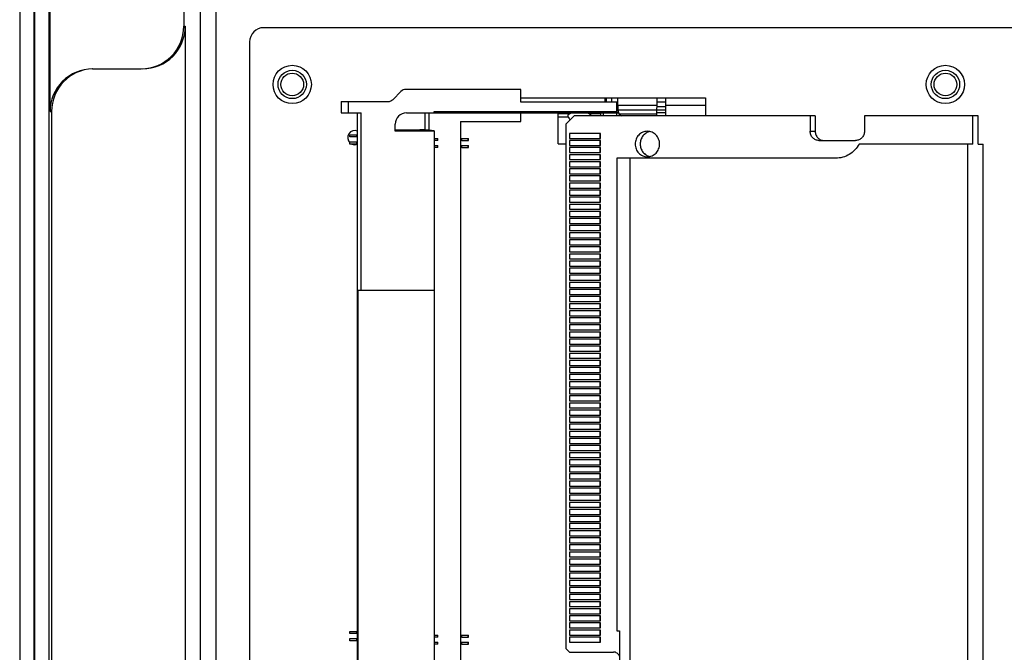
# Model space of a CAD drawing. Header units: millimetres. Extents: x 0 to 3905, y -1166 to 1110.
# Tile 38 of 155: x 1625 to 1694, y -572 to -527. Entities that reach past the tile are written whole.
import ezdxf

# ---------------------------------------------------------------- set-up
doc = ezdxf.new("R2010")
doc.units = ezdxf.units.MM
doc.header["$LTSCALE"] = 65.395
for name, color, linetype in [('101305185_DXF_CONTINUOUS_LINE', 7, 'CONTINUOUS'), ('102600861_DXF_CONTINUOUS_LINE', 7, 'CONTINUOUS'), ('DE-13-001392DXF_CONTINUOUS_LINE', 7, 'CONTINUOUS'), ('PCB-MV-20449DXF_CONTINUOUS_LINE', 7, 'CONTINUOUS'), ('PCB-MV-23383DXF_CONTINUOUS_LINE', 7, 'CONTINUOUS'), ('ST-D4X5D2X1_DXF_CONTINUOUS_LINE', 7, 'CONTINUOUS')]:
    doc.layers.add(name, color=color, linetype=linetype)

msp = doc.modelspace()

# ---------------------------------------------------------------- linework, layer by layer
at = {"layer": '101305185_DXF_CONTINUOUS_LINE'}
for p, q in [((1651.926, -532.417), (1651.369, -532.974)), ((1660.373, -532.271), (1652.28, -532.271)), ((1660.373, -533.171), (1660.373, -532.271)), ((1647.723, -533.121), (1647.723, -533.921)), ((1647.723, -533.121), (1651.015, -533.121)), ((1648.223, -533.921), (1648.223, -533.121)), ((1660.373, -532.871), (1669.971, -532.871)), ((1667.199, -533.171), (1660.373, -533.171)), ((1666.28, -532.871), (1666.28, -533.171)), ((1666.408, -533.171), (1666.408, -532.871)), ((1666.756, -532.871), (1666.756, -533.171)), ((1667.123, -533.821), (1667.123, -533.171)), ((1667.199, -533.13), (1667.199, -532.871)), ((1667.199, -533.171), (1667.199, -533.13)), ((1667.199, -533.333), (1667.199, -533.171)), ((1669.964, -533.334), (1669.965, -533.17)), ((1669.965, -533.17), (1669.966, -533.13)), ((1669.972, -532.871), (1673.372, -532.871)), ((1670.572, -533.171), (1669.972, -533.171)), ((1670.573, -533.004), (1670.572, -532.871)), ((1670.573, -533.13), (1670.573, -533.004)), ((1670.573, -533.171), (1670.573, -533.13)), ((1670.573, -533.388), (1670.573, -533.171)), ((1673.372, -532.871), (1673.373, -533.179)), ((1673.373, -533.179), (1673.373, -533.229)), ((1654.273, -533.921), (1654.273, -533.821)), ((1654.273, -533.821), (1667.123, -533.821)), ((1667.123, -533.471), (1667.199, -533.471)), ((1667.199, -533.721), (1667.123, -533.721)), ((1667.123, -533.821), (1667.123, -533.921)), ((1667.199, -533.388), (1667.199, -533.333)), ((1667.199, -533.388), (1667.199, -533.721)), ((1667.199, -533.388), (1669.963, -533.388)), ((1669.952, -533.721), (1667.199, -533.721)), ((1667.199, -533.721), (1667.207, -533.754)), ((1669.95, -533.997), (1669.952, -533.721)), ((1669.952, -533.721), (1669.963, -533.388)), ((1670.573, -533.721), (1669.952, -533.721)), ((1669.961, -533.471), (1670.573, -533.471)), ((1669.963, -533.388), (1669.964, -533.369)), ((1669.964, -533.369), (1669.964, -533.334)), ((1669.964, -533.369), (1669.964, -533.334)), ((1670.573, -534.121), (1670.573, -533.388)), ((1670.573, -533.388), (1673.373, -533.388)), ((1673.373, -533.229), (1673.373, -533.333)), ((1673.373, -533.333), (1673.373, -533.388)), ((1673.373, -533.388), (1673.373, -534.121)), ((1647.723, -533.921), (1649.123, -533.921)), ((1648.873, -603.921), (1648.873, -533.921)), ((1649.123, -546.421), (1649.123, -533.921)), ((1652.323, -533.921), (1667.223, -533.921)), ((1653.607, -533.921), (1653.607, -535.121)), ((1653.892, -533.921), (1653.892, -535.147)), ((1656.122, -534.521), (1656.122, -603.321)), ((1656.122, -534.521), (1660.372, -534.521)), ((1660.372, -534.521), (1660.372, -533.921)), ((1662.997, -536.094), (1662.997, -533.921)), ((1663.793, -533.989), (1662.997, -533.989)), ((1662.997, -534.194), (1663.71, -534.194)), ((1665.997, -533.989), (1665.201, -533.989)), ((1665.997, -534.121), (1665.997, -533.921)), ((1666.197, -534.121), (1666.197, -533.921)), ((1667.097, -533.921), (1667.097, -534.121)), ((1667.123, -533.9), (1667.247, -533.9)), ((1667.223, -533.921), (1667.265, -533.963)), ((1667.276, -533.997), (1667.468, -534.121)), ((1667.276, -533.997), (1669.95, -533.997)), ((1667.341, -534.039), (1667.422, -534.121)), ((1669.944, -534.121), (1669.95, -533.997)), ((1669.946, -533.9), (1670.573, -533.9)), ((1651.522, -535.121), (1653.607, -535.121)), ((1651.523, -535.221), (1651.523, -534.721)), ((1654.273, -535.221), (1651.523, -535.221)), ((1654.273, -535.188), (1653.912, -535.147)), ((1654.273, -535.188), (1654.273, -602.653)), ((1648.332, -535.621), (1648.332, -535.471)), ((1648.332, -535.471), (1648.873, -535.471)), ((1648.873, -535.621), (1648.332, -535.621)), ((1648.332, -536.121), (1648.332, -535.971)), ((1648.332, -535.971), (1648.873, -535.971)), ((1648.827, -535.621), (1648.827, -535.471)), ((1648.827, -536.121), (1648.827, -535.971)), ((1654.273, -535.721), (1654.532, -535.721)), ((1654.532, -535.871), (1654.273, -535.871)), ((1654.532, -535.871), (1654.532, -535.721)), ((1656.122, -535.721), (1656.165, -535.721)), ((1656.215, -535.871), (1656.131, -535.871)), ((1656.165, -535.871), (1656.165, -535.721)), ((1656.196, -535.721), (1656.215, -535.721)), ((1656.215, -535.871), (1656.215, -535.721)), ((1656.22, -535.721), (1656.692, -535.721)), ((1656.22, -535.871), (1656.692, -535.871)), ((1656.642, -535.721), (1656.642, -535.871)), ((1656.692, -535.871), (1656.692, -535.721)), ((1648.873, -536.121), (1648.332, -536.121)), ((1654.273, -536.221), (1654.532, -536.221)), ((1654.532, -536.371), (1654.273, -536.371)), ((1654.532, -536.371), (1654.532, -536.221)), ((1656.122, -536.221), (1656.165, -536.221)), ((1656.215, -536.371), (1656.131, -536.371)), ((1656.165, -536.371), (1656.165, -536.221)), ((1656.196, -536.221), (1656.215, -536.221)), ((1656.215, -536.371), (1656.215, -536.221)), ((1656.22, -536.221), (1656.692, -536.221)), ((1656.22, -536.371), (1656.692, -536.371)), ((1656.642, -536.221), (1656.642, -536.371)), ((1656.692, -536.371), (1656.692, -536.221)), ((1662.997, -536.094), (1663.547, -536.094)), ((1648.923, -591.421), (1648.923, -546.421)), ((1648.923, -546.421), (1654.273, -546.421)), ((1648.332, -570.621), (1648.332, -570.471)), ((1648.332, -570.471), (1648.873, -570.471)), ((1648.873, -570.621), (1648.332, -570.621)), ((1648.827, -570.621), (1648.827, -570.471)), ((1648.332, -571.121), (1648.332, -570.971)), ((1648.332, -570.971), (1648.873, -570.971)), ((1648.873, -571.121), (1648.332, -571.121)), ((1648.827, -571.121), (1648.827, -570.971)), ((1654.273, -570.721), (1654.532, -570.721)), ((1654.532, -570.871), (1654.273, -570.871)), ((1654.273, -571.221), (1654.532, -571.221)), ((1654.532, -570.871), (1654.532, -570.721)), ((1654.532, -571.371), (1654.532, -571.221)), ((1656.122, -570.721), (1656.165, -570.721)), ((1656.122, -571.221), (1656.165, -571.221)), ((1656.215, -570.871), (1656.131, -570.871)), ((1656.165, -570.871), (1656.165, -570.721)), ((1656.165, -571.371), (1656.165, -571.221)), ((1656.196, -570.721), (1656.215, -570.721)), ((1656.196, -571.221), (1656.215, -571.221)), ((1656.215, -570.871), (1656.215, -570.721)), ((1656.215, -571.371), (1656.215, -571.221)), ((1656.22, -570.721), (1656.692, -570.721)), ((1656.22, -570.871), (1656.692, -570.871)), ((1656.22, -571.221), (1656.692, -571.221)), ((1656.642, -570.721), (1656.642, -570.871)), ((1656.642, -571.221), (1656.642, -571.371)), ((1656.692, -570.871), (1656.692, -570.721)), ((1656.692, -571.371), (1656.692, -571.221)), ((1654.532, -571.371), (1654.273, -571.371)), ((1656.215, -571.371), (1656.131, -571.371)), ((1656.22, -571.371), (1656.692, -571.371))]:
    msp.add_line(p, q, dxfattribs=at)
for centre, radius, start, end in [((1652.28, -532.771), 0.5, 90, 135), ((1651.015, -532.621), 0.5, 270, 315), ((1652.323, -534.721), 0.8, 90, 180), ((1664.097, -534.094), 0.4, 194.4711, 231.33051), ((1665.218, -534.089), 0.0688, 28.13975, 33.88611), ((1669.465, -533.296), 2.299, 196.88364, 197.76101), ((1648.677, -535.671), 0.5, 67.0178, 226.36386), ((1648.677, -535.671), 0.5, 244.1771, 292.9822)]:
    msp.add_arc(centre, radius, start, end, dxfattribs=at)
msp.add_ellipse((1653.267, -535.186), major_axis=(0.8, 0), ratio=0.081967, start_param=0.63183, end_param=1.570833, dxfattribs=at)
for points, knots in [([(1669.966, -533.13), (1669.966, -533.095), (1669.967, -533.044), (1669.968, -532.981), (1669.968, -532.943), (1669.969, -532.913), (1669.969, -532.893), (1669.97, -532.881), (1669.97, -532.875), (1669.97, -532.873), (1669.97, -532.871), (1669.971, -532.871)], [0, 0, 0, 0, 0.412926, 0.585461, 0.730965, 0.84696, 0.931337, 0.961148, 0.982572, 0.995528, 1, 1, 1, 1]), ([(1667.207, -533.754), (1667.212, -533.772), (1667.231, -533.842), (1667.25, -533.912), (1667.265, -533.964)], [0, 0, 0, 0, 0.261718, 1, 1, 1, 1]), ([(1663.719, -534.05), (1663.723, -534.046), (1663.744, -534.021), (1663.771, -534.002), (1663.793, -533.989)], [0, 0, 0, 0, 0.181942, 1, 1, 1, 1]), ([(1663.849, -533.958), (1663.858, -533.954), (1663.898, -533.938), (1663.94, -533.926), (1663.972, -533.92)], [0, 0, 0, 0, 0.239024, 1, 1, 1, 1]), ([(1665.023, -533.92), (1665.04, -533.924), (1665.102, -533.938), (1665.162, -533.963), (1665.201, -533.989)], [0, 0, 0, 0, 0.26936, 1, 1, 1, 1]), ([(1665.201, -533.989), (1665.218, -533.999), (1665.245, -534.017), (1665.268, -534.04), (1665.275, -534.05)], [0, 0, 0, 0, 0.600266, 1, 1, 1, 1])]:
    msp.add_open_spline(points, degree=3, knots=knots, dxfattribs=at)
for points in [[(1663.702, -534.107), (1663.702, -534.101), (1663.703, -534.095), (1663.704, -534.089)], [(1663.71, -534.194), (1663.705, -534.165), (1663.702, -534.136), (1663.702, -534.107)], [(1663.704, -534.089), (1663.706, -534.076), (1663.711, -534.062), (1663.719, -534.05)], [(1663.793, -533.989), (1663.811, -533.977), (1663.83, -533.967), (1663.849, -533.958)], [(1665.279, -534.056), (1665.286, -534.069), (1665.289, -534.084), (1665.29, -534.098)], [(1665.29, -534.098), (1665.291, -534.106), (1665.291, -534.113), (1665.291, -534.12)]]:
    msp.add_open_spline(points, degree=3, dxfattribs=at)
at = {"layer": '102600861_DXF_CONTINUOUS_LINE'}
for p, q in [((1664.12, -534.121), (1663.547, -534.721)), ((1681.098, -534.121), (1664.12, -534.121)), ((1680.743, -534.121), (1680.743, -535.221)), ((1681.098, -534.121), (1681.098, -535.221)), ((1684.565, -534.121), (1684.565, -535.221)), ((1692.562, -534.121), (1684.565, -534.121)), ((1692.208, -536.121), (1692.208, -534.121)), ((1692.562, -536.121), (1692.562, -534.121)), ((1663.547, -534.721), (1663.547, -571.671)), ((1680.743, -535.221), (1681.098, -535.221)), ((1663.804, -535.371), (1663.804, -535.721)), ((1665.983, -535.371), (1663.804, -535.371)), ((1663.804, -535.721), (1665.983, -535.721)), ((1663.804, -535.871), (1663.804, -536.221)), ((1665.983, -535.871), (1663.804, -535.871)), ((1665.954, -535.721), (1665.954, -535.371)), ((1665.954, -536.221), (1665.954, -535.871)), ((1665.983, -535.721), (1665.983, -535.371)), ((1665.983, -536.221), (1665.983, -535.871)), ((1681.364, -535.871), (1683.944, -535.871)), ((1663.804, -536.221), (1665.983, -536.221)), ((1663.804, -536.371), (1663.804, -536.721)), ((1665.983, -536.371), (1663.804, -536.371)), ((1665.954, -536.721), (1665.954, -536.371)), ((1665.983, -536.721), (1665.983, -536.371)), ((1692.208, -536.121), (1684.196, -536.121)), ((1691.839, -601.721), (1691.839, -536.121)), ((1692.562, -536.121), (1692.932, -536.121)), ((1692.932, -601.721), (1692.932, -536.121)), ((1663.804, -536.721), (1665.983, -536.721)), ((1663.804, -536.871), (1663.804, -537.221)), ((1665.983, -536.871), (1663.804, -536.871)), ((1663.804, -537.221), (1665.983, -537.221)), ((1665.954, -537.221), (1665.954, -536.871)), ((1665.983, -537.221), (1665.983, -536.871)), ((1667.132, -537.121), (1667.132, -570.421)), ((1682.541, -537.121), (1667.132, -537.121)), ((1668.05, -537.121), (1668.05, -600.721)), ((1663.804, -537.371), (1663.804, -537.721)), ((1665.983, -537.371), (1663.804, -537.371)), ((1663.804, -537.721), (1665.983, -537.721)), ((1663.804, -537.871), (1663.804, -538.221)), ((1665.983, -537.871), (1663.804, -537.871)), ((1665.954, -537.721), (1665.954, -537.371)), ((1665.954, -538.221), (1665.954, -537.871)), ((1665.983, -537.721), (1665.983, -537.371)), ((1665.983, -538.221), (1665.983, -537.871)), ((1663.804, -538.221), (1665.983, -538.221)), ((1663.804, -538.371), (1663.804, -538.721)), ((1665.983, -538.371), (1663.804, -538.371)), ((1663.804, -538.721), (1665.983, -538.721)), ((1665.954, -538.721), (1665.954, -538.371)), ((1665.983, -538.721), (1665.983, -538.371)), ((1663.804, -538.871), (1663.804, -539.221)), ((1665.983, -538.871), (1663.804, -538.871)), ((1663.804, -539.221), (1665.983, -539.221)), ((1663.804, -539.371), (1663.804, -539.721)), ((1665.983, -539.371), (1663.804, -539.371)), ((1665.954, -539.221), (1665.954, -538.871)), ((1665.954, -539.721), (1665.954, -539.371)), ((1665.983, -539.221), (1665.983, -538.871)), ((1665.983, -539.721), (1665.983, -539.371)), ((1663.804, -539.721), (1665.983, -539.721)), ((1663.804, -539.871), (1663.804, -540.221)), ((1665.983, -539.871), (1663.804, -539.871)), ((1665.954, -540.221), (1665.954, -539.871)), ((1665.983, -540.221), (1665.983, -539.871)), ((1663.804, -540.221), (1665.983, -540.221)), ((1663.804, -540.371), (1663.804, -540.721)), ((1665.983, -540.371), (1663.804, -540.371)), ((1663.804, -540.721), (1665.983, -540.721)), ((1665.954, -540.721), (1665.954, -540.371)), ((1665.983, -540.721), (1665.983, -540.371)), ((1663.804, -540.871), (1663.804, -541.221)), ((1665.983, -540.871), (1663.804, -540.871)), ((1663.804, -541.221), (1665.983, -541.221)), ((1663.804, -541.371), (1663.804, -541.721)), ((1665.983, -541.371), (1663.804, -541.371)), ((1665.954, -541.221), (1665.954, -540.871)), ((1665.954, -541.721), (1665.954, -541.371)), ((1665.983, -541.221), (1665.983, -540.871)), ((1665.983, -541.721), (1665.983, -541.371)), ((1663.804, -541.721), (1665.983, -541.721)), ((1663.804, -541.871), (1663.804, -542.221)), ((1665.983, -541.871), (1663.804, -541.871)), ((1665.954, -542.221), (1665.954, -541.871)), ((1665.983, -542.221), (1665.983, -541.871)), ((1663.804, -542.221), (1665.983, -542.221)), ((1663.804, -542.371), (1663.804, -542.721)), ((1665.983, -542.371), (1663.804, -542.371)), ((1663.804, -542.721), (1665.983, -542.721)), ((1663.804, -542.871), (1663.804, -543.221)), ((1665.983, -542.871), (1663.804, -542.871)), ((1665.954, -542.721), (1665.954, -542.371)), ((1665.954, -543.221), (1665.954, -542.871)), ((1665.983, -542.721), (1665.983, -542.371)), ((1665.983, -543.221), (1665.983, -542.871)), ((1663.804, -543.221), (1665.983, -543.221)), ((1663.804, -543.371), (1663.804, -543.721)), ((1665.983, -543.371), (1663.804, -543.371)), ((1665.954, -543.721), (1665.954, -543.371)), ((1665.983, -543.721), (1665.983, -543.371)), ((1663.804, -543.721), (1665.983, -543.721)), ((1663.804, -543.871), (1663.804, -544.221)), ((1665.983, -543.871), (1663.804, -543.871)), ((1663.804, -544.221), (1665.983, -544.221)), ((1665.954, -544.221), (1665.954, -543.871)), ((1665.983, -544.221), (1665.983, -543.871)), ((1663.804, -544.371), (1663.804, -544.721)), ((1665.983, -544.371), (1663.804, -544.371)), ((1663.804, -544.721), (1665.983, -544.721)), ((1663.804, -544.871), (1663.804, -545.221)), ((1665.983, -544.871), (1663.804, -544.871)), ((1665.954, -544.721), (1665.954, -544.371)), ((1665.954, -545.221), (1665.954, -544.871)), ((1665.983, -544.721), (1665.983, -544.371)), ((1665.983, -545.221), (1665.983, -544.871)), ((1663.804, -545.221), (1665.983, -545.221)), ((1663.804, -545.371), (1663.804, -545.721)), ((1665.983, -545.371), (1663.804, -545.371)), ((1665.954, -545.721), (1665.954, -545.371)), ((1665.983, -545.721), (1665.983, -545.371)), ((1663.804, -545.721), (1665.983, -545.721)), ((1663.804, -545.871), (1663.804, -546.221)), ((1665.983, -545.871), (1663.804, -545.871)), ((1663.804, -546.221), (1665.983, -546.221)), ((1663.804, -546.371), (1663.804, -546.721)), ((1665.983, -546.371), (1663.804, -546.371)), ((1665.954, -546.221), (1665.954, -545.871)), ((1665.954, -546.721), (1665.954, -546.371)), ((1665.983, -546.221), (1665.983, -545.871)), ((1665.983, -546.721), (1665.983, -546.371)), ((1663.804, -546.721), (1665.983, -546.721)), ((1663.804, -546.871), (1663.804, -547.221)), ((1665.983, -546.871), (1663.804, -546.871)), ((1665.954, -547.221), (1665.954, -546.871)), ((1665.983, -547.221), (1665.983, -546.871)), ((1663.804, -547.221), (1665.983, -547.221)), ((1663.804, -547.371), (1663.804, -547.721)), ((1665.983, -547.371), (1663.804, -547.371)), ((1663.804, -547.721), (1665.983, -547.721)), ((1665.954, -547.721), (1665.954, -547.371)), ((1665.983, -547.721), (1665.983, -547.371)), ((1663.804, -547.871), (1663.804, -548.221)), ((1665.983, -547.871), (1663.804, -547.871)), ((1663.804, -548.221), (1665.983, -548.221)), ((1663.804, -548.371), (1663.804, -548.721)), ((1665.983, -548.371), (1663.804, -548.371)), ((1665.954, -548.221), (1665.954, -547.871)), ((1665.954, -548.721), (1665.954, -548.371)), ((1665.983, -548.221), (1665.983, -547.871)), ((1665.983, -548.721), (1665.983, -548.371)), ((1663.804, -548.721), (1665.983, -548.721)), ((1663.804, -548.871), (1663.804, -549.221)), ((1665.983, -548.871), (1663.804, -548.871)), ((1665.954, -549.221), (1665.954, -548.871)), ((1665.983, -549.221), (1665.983, -548.871)), ((1663.804, -549.221), (1665.983, -549.221)), ((1663.804, -549.371), (1663.804, -549.721)), ((1665.983, -549.371), (1663.804, -549.371)), ((1663.804, -549.721), (1665.983, -549.721)), ((1665.954, -549.721), (1665.954, -549.371)), ((1665.983, -549.721), (1665.983, -549.371)), ((1663.804, -549.871), (1663.804, -550.221)), ((1665.983, -549.871), (1663.804, -549.871)), ((1663.804, -550.221), (1665.983, -550.221)), ((1663.804, -550.371), (1663.804, -550.721)), ((1665.983, -550.371), (1663.804, -550.371)), ((1665.954, -550.221), (1665.954, -549.871)), ((1665.954, -550.721), (1665.954, -550.371)), ((1665.983, -550.221), (1665.983, -549.871)), ((1665.983, -550.721), (1665.983, -550.371)), ((1663.804, -550.721), (1665.983, -550.721)), ((1663.804, -550.871), (1663.804, -551.221)), ((1665.983, -550.871), (1663.804, -550.871)), ((1663.804, -551.221), (1665.983, -551.221)), ((1665.954, -551.221), (1665.954, -550.871)), ((1665.983, -551.221), (1665.983, -550.871)), ((1663.804, -551.371), (1663.804, -551.721)), ((1665.983, -551.371), (1663.804, -551.371)), ((1663.804, -551.721), (1665.983, -551.721)), ((1663.804, -551.871), (1663.804, -552.221)), ((1665.983, -551.871), (1663.804, -551.871)), ((1665.954, -551.721), (1665.954, -551.371)), ((1665.954, -552.221), (1665.954, -551.871)), ((1665.983, -551.721), (1665.983, -551.371)), ((1665.983, -552.221), (1665.983, -551.871)), ((1663.804, -552.221), (1665.983, -552.221)), ((1663.804, -552.371), (1663.804, -552.721)), ((1665.983, -552.371), (1663.804, -552.371)), ((1665.954, -552.721), (1665.954, -552.371)), ((1665.983, -552.721), (1665.983, -552.371)), ((1663.804, -552.721), (1665.983, -552.721)), ((1663.804, -552.871), (1663.804, -553.221)), ((1665.983, -552.871), (1663.804, -552.871)), ((1663.804, -553.221), (1665.983, -553.221)), ((1665.954, -553.221), (1665.954, -552.871)), ((1665.983, -553.221), (1665.983, -552.871)), ((1663.804, -553.371), (1663.804, -553.721)), ((1665.983, -553.371), (1663.804, -553.371)), ((1663.804, -553.721), (1665.983, -553.721)), ((1663.804, -553.871), (1663.804, -554.221)), ((1665.983, -553.871), (1663.804, -553.871)), ((1665.954, -553.721), (1665.954, -553.371)), ((1665.954, -554.221), (1665.954, -553.871)), ((1665.983, -553.721), (1665.983, -553.371)), ((1665.983, -554.221), (1665.983, -553.871)), ((1663.804, -554.221), (1665.983, -554.221)), ((1663.804, -554.371), (1663.804, -554.721)), ((1665.983, -554.371), (1663.804, -554.371)), ((1665.954, -554.721), (1665.954, -554.371)), ((1665.983, -554.721), (1665.983, -554.371)), ((1663.804, -554.721), (1665.983, -554.721)), ((1663.804, -554.871), (1663.804, -555.221)), ((1665.983, -554.871), (1663.804, -554.871)), ((1663.804, -555.221), (1665.983, -555.221)), ((1663.804, -555.371), (1663.804, -555.721)), ((1665.983, -555.371), (1663.804, -555.371)), ((1665.954, -555.221), (1665.954, -554.871)), ((1665.954, -555.721), (1665.954, -555.371)), ((1665.983, -555.221), (1665.983, -554.871)), ((1665.983, -555.721), (1665.983, -555.371)), ((1663.804, -555.721), (1665.983, -555.721)), ((1663.804, -555.871), (1663.804, -556.221)), ((1665.983, -555.871), (1663.804, -555.871)), ((1665.954, -556.221), (1665.954, -555.871)), ((1665.983, -556.221), (1665.983, -555.871)), ((1663.804, -556.221), (1665.983, -556.221)), ((1663.804, -556.371), (1663.804, -556.721)), ((1665.983, -556.371), (1663.804, -556.371)), ((1663.804, -556.721), (1665.983, -556.721)), ((1665.954, -556.721), (1665.954, -556.371)), ((1665.983, -556.721), (1665.983, -556.371)), ((1663.804, -556.871), (1663.804, -557.221)), ((1665.983, -556.871), (1663.804, -556.871)), ((1663.804, -557.221), (1665.983, -557.221)), ((1663.804, -557.371), (1663.804, -557.721)), ((1665.983, -557.371), (1663.804, -557.371)), ((1665.954, -557.221), (1665.954, -556.871)), ((1665.954, -557.721), (1665.954, -557.371)), ((1665.983, -557.221), (1665.983, -556.871)), ((1665.983, -557.721), (1665.983, -557.371)), ((1663.804, -557.721), (1665.983, -557.721)), ((1663.804, -557.871), (1663.804, -558.221)), ((1665.983, -557.871), (1663.804, -557.871)), ((1665.954, -558.221), (1665.954, -557.871)), ((1665.983, -558.221), (1665.983, -557.871)), ((1663.804, -558.221), (1665.983, -558.221)), ((1663.804, -558.371), (1663.804, -558.721)), ((1665.983, -558.371), (1663.804, -558.371)), ((1663.804, -558.721), (1665.983, -558.721)), ((1665.954, -558.721), (1665.954, -558.371)), ((1665.983, -558.721), (1665.983, -558.371)), ((1663.804, -558.871), (1663.804, -559.221)), ((1665.983, -558.871), (1663.804, -558.871)), ((1663.804, -559.221), (1665.983, -559.221)), ((1663.804, -559.371), (1663.804, -559.721)), ((1665.983, -559.371), (1663.804, -559.371)), ((1665.954, -559.221), (1665.954, -558.871)), ((1665.954, -559.721), (1665.954, -559.371)), ((1665.983, -559.221), (1665.983, -558.871)), ((1665.983, -559.721), (1665.983, -559.371)), ((1663.804, -559.721), (1665.983, -559.721)), ((1663.804, -559.871), (1663.804, -560.221)), ((1665.983, -559.871), (1663.804, -559.871)), ((1663.804, -560.221), (1665.983, -560.221)), ((1665.954, -560.221), (1665.954, -559.871)), ((1665.983, -560.221), (1665.983, -559.871)), ((1663.804, -560.371), (1663.804, -560.721)), ((1665.983, -560.371), (1663.804, -560.371)), ((1663.804, -560.721), (1665.983, -560.721)), ((1663.804, -560.871), (1663.804, -561.221)), ((1665.983, -560.871), (1663.804, -560.871)), ((1665.954, -560.721), (1665.954, -560.371)), ((1665.954, -561.221), (1665.954, -560.871)), ((1665.983, -560.721), (1665.983, -560.371)), ((1665.983, -561.221), (1665.983, -560.871)), ((1663.804, -561.221), (1665.983, -561.221)), ((1663.804, -561.371), (1663.804, -561.721)), ((1665.983, -561.371), (1663.804, -561.371)), ((1665.954, -561.721), (1665.954, -561.371)), ((1665.983, -561.721), (1665.983, -561.371)), ((1663.804, -561.721), (1665.983, -561.721)), ((1663.804, -561.871), (1663.804, -562.221)), ((1665.983, -561.871), (1663.804, -561.871)), ((1663.804, -562.221), (1665.983, -562.221)), ((1665.954, -562.221), (1665.954, -561.871)), ((1665.983, -562.221), (1665.983, -561.871)), ((1663.804, -562.371), (1663.804, -562.721)), ((1665.983, -562.371), (1663.804, -562.371)), ((1663.804, -562.721), (1665.983, -562.721)), ((1663.804, -562.871), (1663.804, -563.221)), ((1665.983, -562.871), (1663.804, -562.871)), ((1665.954, -562.721), (1665.954, -562.371)), ((1665.954, -563.221), (1665.954, -562.871)), ((1665.983, -562.721), (1665.983, -562.371)), ((1665.983, -563.221), (1665.983, -562.871)), ((1663.804, -563.221), (1665.983, -563.221)), ((1663.804, -563.371), (1663.804, -563.721)), ((1665.983, -563.371), (1663.804, -563.371)), ((1665.954, -563.721), (1665.954, -563.371)), ((1665.983, -563.721), (1665.983, -563.371)), ((1663.804, -563.721), (1665.983, -563.721)), ((1663.804, -563.871), (1663.804, -564.221)), ((1665.983, -563.871), (1663.804, -563.871)), ((1663.804, -564.221), (1665.983, -564.221)), ((1663.804, -564.371), (1663.804, -564.721)), ((1665.983, -564.371), (1663.804, -564.371)), ((1665.954, -564.221), (1665.954, -563.871)), ((1665.954, -564.721), (1665.954, -564.371)), ((1665.983, -564.221), (1665.983, -563.871)), ((1665.983, -564.721), (1665.983, -564.371)), ((1663.804, -564.721), (1665.983, -564.721)), ((1663.804, -564.871), (1663.804, -565.221)), ((1665.983, -564.871), (1663.804, -564.871)), ((1665.954, -565.221), (1665.954, -564.871)), ((1665.983, -565.221), (1665.983, -564.871)), ((1663.804, -565.221), (1665.983, -565.221)), ((1663.804, -565.371), (1663.804, -565.721)), ((1665.983, -565.371), (1663.804, -565.371)), ((1663.804, -565.721), (1665.983, -565.721)), ((1665.954, -565.721), (1665.954, -565.371)), ((1665.983, -565.721), (1665.983, -565.371)), ((1663.804, -565.871), (1663.804, -566.221)), ((1665.983, -565.871), (1663.804, -565.871)), ((1663.804, -566.221), (1665.983, -566.221)), ((1663.804, -566.371), (1663.804, -566.721)), ((1665.983, -566.371), (1663.804, -566.371)), ((1665.954, -566.221), (1665.954, -565.871)), ((1665.954, -566.721), (1665.954, -566.371)), ((1665.983, -566.221), (1665.983, -565.871)), ((1665.983, -566.721), (1665.983, -566.371)), ((1663.804, -566.721), (1665.983, -566.721)), ((1663.804, -566.871), (1663.804, -567.221)), ((1665.983, -566.871), (1663.804, -566.871)), ((1665.954, -567.221), (1665.954, -566.871)), ((1665.983, -567.221), (1665.983, -566.871)), ((1663.804, -567.221), (1665.983, -567.221)), ((1663.804, -567.371), (1663.804, -567.721)), ((1665.983, -567.371), (1663.804, -567.371)), ((1663.804, -567.721), (1665.983, -567.721)), ((1665.954, -567.721), (1665.954, -567.371)), ((1665.983, -567.721), (1665.983, -567.371)), ((1663.804, -567.871), (1663.804, -568.221)), ((1665.983, -567.871), (1663.804, -567.871)), ((1663.804, -568.221), (1665.983, -568.221)), ((1663.804, -568.371), (1663.804, -568.721)), ((1665.983, -568.371), (1663.804, -568.371)), ((1665.954, -568.221), (1665.954, -567.871)), ((1665.954, -568.721), (1665.954, -568.371)), ((1665.983, -568.221), (1665.983, -567.871)), ((1665.983, -568.721), (1665.983, -568.371)), ((1663.804, -568.721), (1665.983, -568.721)), ((1663.804, -568.871), (1663.804, -569.221)), ((1665.983, -568.871), (1663.804, -568.871)), ((1663.804, -569.221), (1665.983, -569.221)), ((1665.954, -569.221), (1665.954, -568.871)), ((1665.983, -569.221), (1665.983, -568.871)), ((1663.804, -569.371), (1663.804, -569.721)), ((1665.983, -569.371), (1663.804, -569.371)), ((1663.804, -569.721), (1665.983, -569.721)), ((1663.804, -569.871), (1663.804, -570.221)), ((1665.983, -569.871), (1663.804, -569.871)), ((1665.954, -569.721), (1665.954, -569.371)), ((1665.954, -570.221), (1665.954, -569.871)), ((1665.983, -569.721), (1665.983, -569.371)), ((1665.983, -570.221), (1665.983, -569.871)), ((1663.804, -570.221), (1665.983, -570.221)), ((1663.804, -570.371), (1663.804, -570.721)), ((1665.983, -570.371), (1663.804, -570.371)), ((1665.954, -570.721), (1665.954, -570.371)), ((1665.983, -570.721), (1665.983, -570.371)), ((1667.132, -570.421), (1667.323, -570.421)), ((1667.323, -570.421), (1667.323, -574.421)), ((1663.804, -570.721), (1665.983, -570.721)), ((1663.804, -570.871), (1663.804, -571.221)), ((1665.983, -570.871), (1663.804, -570.871)), ((1663.804, -571.221), (1665.983, -571.221)), ((1665.954, -571.221), (1665.954, -570.871)), ((1665.983, -571.221), (1665.983, -570.871)), ((1663.547, -571.671), (1663.786, -571.921)), ((1663.786, -571.921), (1666.891, -571.921))]:
    msp.add_line(p, q, dxfattribs=at)
for points, knots in [([(1669.279, -535.221), (1669.223, -535.221), (1669.11, -535.232), (1668.947, -535.284), (1668.798, -535.368), (1668.667, -535.481), (1668.559, -535.618), (1668.453, -535.826), (1668.397, -536.121), (1668.453, -536.415), (1668.559, -536.623), (1668.667, -536.76), (1668.798, -536.873), (1668.947, -536.957), (1669.11, -537.009), (1669.223, -537.021), (1669.279, -537.021)], [0, 0, 0, 0, 0.061163, 0.122543, 0.184323, 0.246623, 0.30948, 0.372847, 0.5, 0.627153, 0.69052, 0.753377, 0.815677, 0.877457, 0.938837, 1, 1, 1, 1]), ([(1669.456, -535.24), (1669.409, -535.25), (1669.314, -535.28), (1669.139, -535.372), (1668.951, -535.544), (1668.807, -535.815), (1668.757, -536.121), (1668.807, -536.426), (1668.951, -536.697), (1669.139, -536.869), (1669.314, -536.961), (1669.409, -536.991), (1669.456, -537.001)], [0, 0, 0, 0, 0.06126, 0.122858, 0.246947, 0.372885, 0.5, 0.627115, 0.753053, 0.877142, 0.93874, 1, 1, 1, 1]), ([(1669.279, -537.021), (1669.335, -537.021), (1669.448, -537.009), (1669.611, -536.957), (1669.76, -536.873), (1669.892, -536.76), (1669.999, -536.623), (1670.105, -536.415), (1670.161, -536.121), (1670.105, -535.826), (1669.999, -535.618), (1669.892, -535.481), (1669.76, -535.368), (1669.611, -535.284), (1669.448, -535.232), (1669.335, -535.221), (1669.279, -535.221)], [0, 0, 0, 0, 0.061163, 0.122543, 0.184323, 0.246623, 0.30948, 0.372847, 0.5, 0.627153, 0.69052, 0.753377, 0.815677, 0.877457, 0.938837, 1, 1, 1, 1]), ([(1681.364, -535.871), (1681.324, -535.871), (1681.242, -535.862), (1681.125, -535.825), (1681.017, -535.764), (1680.89, -535.655), (1680.775, -535.474), (1680.743, -535.305), (1680.743, -535.221)], [0, 0, 0, 0, 0.12247, 0.245373, 0.369079, 0.493824, 0.745395, 1, 1, 1, 1]), ([(1681.098, -535.221), (1681.098, -535.305), (1681.13, -535.474), (1681.245, -535.655), (1681.371, -535.764), (1681.479, -535.825), (1681.597, -535.862), (1681.678, -535.871), (1681.719, -535.871)], [0, 0, 0, 0, 0.254605, 0.506176, 0.630921, 0.754627, 0.87753, 1, 1, 1, 1]), ([(1684.565, -535.221), (1684.565, -535.305), (1684.533, -535.474), (1684.418, -535.655), (1684.292, -535.764), (1684.183, -535.825), (1684.066, -535.862), (1683.985, -535.871), (1683.944, -535.871)], [0, 0, 0, 0, 0.254605, 0.506176, 0.630921, 0.754627, 0.87753, 1, 1, 1, 1]), ([(1684.196, -536.121), (1684.113, -536.27), (1683.91, -536.549), (1683.51, -536.871), (1683.043, -537.074), (1682.707, -537.121), (1682.541, -537.121)], [0, 0, 0, 0, 0.253921, 0.504862, 0.753191, 1, 1, 1, 1]), ([(1667.323, -572.208), (1667.304, -572.166), (1667.255, -572.086), (1667.151, -571.993), (1667.026, -571.934), (1666.936, -571.921), (1666.891, -571.921)], [0, 0, 0, 0, 0.254288, 0.5054, 0.753578, 1, 1, 1, 1])]:
    msp.add_open_spline(points, degree=3, knots=knots, dxfattribs=at)
at = {"layer": 'DE-13-001392DXF_CONTINUOUS_LINE'}
for p, q in [((1625.077, -494.911), (1625.077, -621.089)), ((1626.079, -494.911), (1626.079, -621.09)), ((1626.131, -494.911), (1626.131, -621.09)), ((1627.131, -504.519), (1627.131, -614.479)), ((1627.215, -533.821), (1627.215, -511.63)), ((1636.63, -522.702), (1636.63, -527.821)), ((1637.816, -593.791), (1637.816, -522.21)), ((1636.63, -527.821), (1636.735, -527.821)), ((1636.735, -527.821), (1636.735, -582.821)), ((1630.216, -530.821), (1633.628, -530.821)), ((1627.215, -533.821), (1627.319, -533.821)), ((1627.319, -533.821), (1627.319, -576.821))]:
    msp.add_line(p, q, dxfattribs=at)
for centre, start_param, end_param in [((1633.628, -527.821), -1.570796, 0), ((1633.733, -527.821), -1.570796, 0), ((1630.216, -533.821), 1.570796, 3.141593), ((1630.321, -533.821), 1.605647, 3.141593)]:
    msp.add_ellipse(centre, major_axis=(3.002, 0), ratio=0.999391, start_param=start_param, end_param=end_param, dxfattribs=at)
at = {"layer": 'PCB-MV-20449DXF_CONTINUOUS_LINE'}
for p, q in [((1728.568, -527.921), (1642.268, -527.921)), ((1641.268, -528.921), (1641.268, -608.921))]:
    msp.add_line(p, q, dxfattribs=at)
for centre in [(1644.268, -531.921), (1690.268, -531.921)]:
    msp.add_circle(centre, 1.35, dxfattribs=at)
msp.add_arc((1642.268, -528.921), 1, 90, 180, dxfattribs=at)
at = {"layer": 'PCB-MV-23383DXF_CONTINUOUS_LINE'}
msp.add_line((1638.888, -501.111), (1638.888, -615.611), dxfattribs=at)
at = {"layer": 'ST-D4X5D2X1_DXF_CONTINUOUS_LINE'}
for centre, radius in [((1644.268, -531.921), 1), ((1690.268, -531.921), 1), ((1644.268, -531.921), 0.8), ((1690.268, -531.921), 0.8)]:
    msp.add_circle(centre, radius, dxfattribs=at)

doc.saveas('drawing.dxf')
